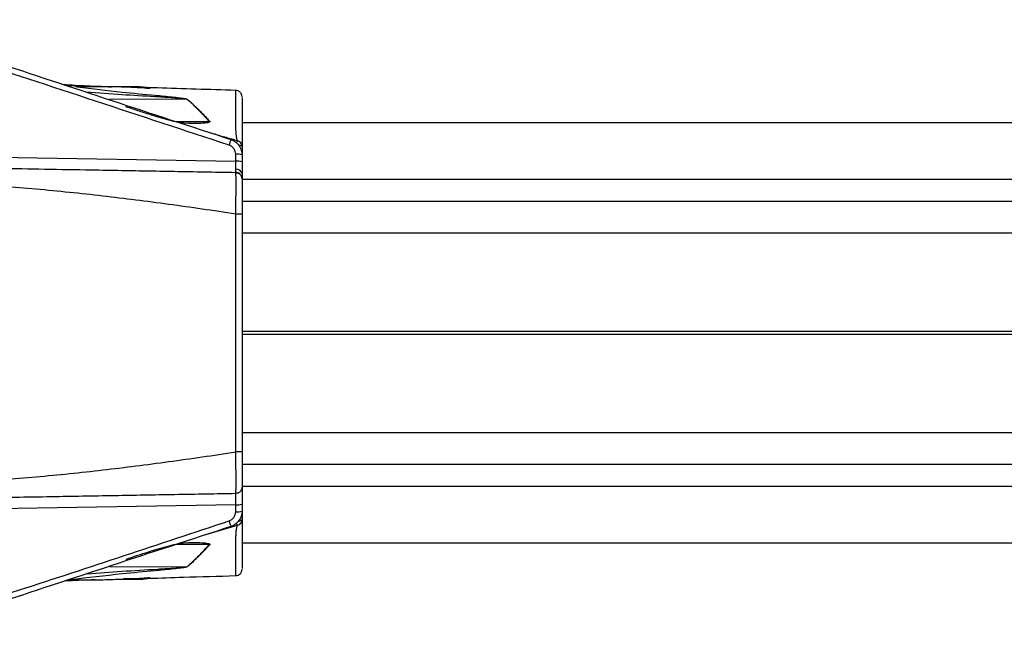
# Model space of a CAD drawing. Header units: millimetres. Extents: x 5 to 597, y 5 to 415.
# Tile 78 of 136: x 343 to 368, y 253 to 268. Entities that reach past the tile are written whole.
import ezdxf

# ---------------------------------------------------------------- set-up
doc = ezdxf.new("R2010")
doc.units = ezdxf.units.MM

msp = doc.modelspace()

# ---------------------------------------------------------------- linework, layer by layer
at = {"color": 7, "linetype": 'Continuous', "lineweight": 25}
for p, q in [((346.1716, 266.449), (344.6615, 266.449)), ((348.6255, 266.3451), (348.6254, 266.3449)), ((425.781, 265.559), (348.781, 265.559)), ((348.781, 264.9665), (348.781, 264.7982)), ((348.6238, 264.6045), (348.6238, 264.7772)), ((348.781, 264.7632), (348.781, 264.5906)), ((348.781, 264.1708), (348.7686, 264.2287)), ((425.781, 263.609), (348.781, 263.609)), ((348.6238, 257.4167), (348.6238, 263.3014)), ((348.781, 263.2956), (348.781, 257.4225)), ((425.781, 257.109), (348.781, 257.109)), ((348.6238, 256.3874), (348.6272, 256.4255)), ((348.781, 256.5473), (348.7696, 256.4897)), ((348.6238, 255.9409), (348.6238, 256.1136)), ((348.781, 256.1275), (348.781, 255.9548)), ((348.781, 255.9198), (348.781, 255.7558)), ((425.781, 255.159), (348.781, 255.159)), ((344.4449, 254.2442), (344.7444, 254.2533)), ((345.6606, 254.269), (346.1678, 254.269)), ((348.6254, 254.3732), (348.6255, 254.3729))]:
    msp.add_line(p, q, dxfattribs=at)
at = {"color": 8, "linetype": 'Continuous', "lineweight": 25}
for p, q in [((346.3689, 266.4183), (346.4949, 266.4181)), ((347.4099, 266.1415), (345.5065, 266.1306)), ((347.1203, 265.5993), (347.9697, 265.5912)), ((341, 264.7376), (348.6238, 264.6045)), ((425.781, 264.1507), (348.781, 264.1507)), ((425.781, 262.83), (348.781, 262.83)), ((425.781, 260.3957), (348.781, 260.3957)), ((425.781, 260.3224), (348.781, 260.3224)), ((425.781, 257.8881), (348.781, 257.8881)), ((425.781, 256.5674), (348.781, 256.5674)), ((348.6238, 256.1136), (341, 255.9805)), ((348.6634, 255.6024), (347.8783, 255.3684)), ((347.9697, 255.1269), (347.1204, 255.1189)), ((345.5064, 254.5875), (347.4099, 254.5766)), ((346.4949, 254.3), (346.3892, 254.2998))]:
    msp.add_line(p, q, dxfattribs=at)
at = {"color": 8, "linetype": 'Continuous', "lineweight": 25, "flags": 128}
for points in [[(348.781, 264.9665), (348.778, 264.9748), (348.7691, 264.9828), (348.7547, 264.9902), (348.7354, 264.9967), (348.7117, 265.002), (348.7011, 265.0038)], [(348.781, 255.7558), (348.778, 255.7439), (348.7691, 255.7325), (348.7547, 255.7219), (348.7353, 255.7126), (348.7116, 255.7049), (348.6849, 255.6991)]]:
    msp.add_lwpolyline(points, dxfattribs=at)
at = {"color": 7, "linetype": 'Continuous', "lineweight": 25}
for centre, radius, start, end in [((346.5015, 266.291), 0.1273, 89.20092, 92.95832), ((347.4276, 265.9961), 0.1464, 93.31079, 96.92696), ((348.0076, 265.4359), 0.1598, 99.36489, 103.72765), ((351.5947, 264.0153), 3.2888, 159.94163, 162.4834), ((348.6218, 264.9661), 0.1591, 0.12432, 75.17266), ((348.6623, 264.3184), 0.4604, 75.06165, 94.80171), ((348.6623, 264.1458), 0.4604, 75.06165, 94.80171), ((348.6402, 264.2676), 0.1428, 9.66943, 96.22941), ((348.6623, 256.5723), 0.4604, 265.19829, 284.93835), ((348.6623, 256.3997), 0.4604, 265.19829, 284.93835), ((351.5947, 256.7028), 3.2888, 197.5166, 200.05837), ((348.6217, 255.7561), 0.1593, 285.18893, 359.90003), ((348.0076, 255.2822), 0.1598, 256.27235, 260.63511), ((347.4276, 254.722), 0.1464, 263.07304, 266.68921), ((346.5015, 254.4271), 0.1273, 267.04168, 270.79908)]:
    msp.add_arc(centre, radius, start, end, dxfattribs=at)
at = {"color": 8, "linetype": 'Continuous', "lineweight": 25}
for centre, radius, start, end in [((348.9743, 264.9687), 0.3465, 154.10715, 164.30352), ((348.7987, 255.6998), 0.1667, 196.29861, 215.74605)]:
    msp.add_arc(centre, radius, start, end, dxfattribs=at)
at = {"color": 7, "linetype": 'Continuous', "lineweight": 25}
for points, knots in [([(339.5588, 268.1061), (340.5769, 267.7641), (343.5549, 266.7638), (346.5405, 265.7865), (348.5054, 265.1433)], [0, 0, 0, 0, 0.3418881, 1, 1, 1, 1]), ([(344.3567, 266.5046), (344.5547, 266.4928), (344.9546, 266.4691), (345.3545, 266.4529), (345.5564, 266.4447)], [0, 0, 0, 0, 0.4950142, 1, 1, 1, 1]), ([(344.3915, 266.4931), (344.4277, 266.4912), (344.7352, 266.4747), (345.1037, 266.4614), (345.4335, 266.451), (345.494, 266.449)], [0, 0, 0, 0, 0.0981036, 0.8344906, 1, 1, 1, 1]), ([(345.8626, 266.4404), (345.6934, 266.4436), (345.3669, 266.4496), (344.9742, 266.4499), (344.7754, 266.441), (344.7012, 266.4376)], [0, 0, 0, 0, 0.4026846, 0.7773189, 1, 1, 1, 1]), ([(346.5032, 266.4182), (346.5044, 266.418), (346.5067, 266.4174), (346.5059, 266.4167), (346.5016, 266.4163), (346.4896, 266.4158), (346.455, 266.4159), (346.375, 266.4178), (346.2095, 266.4237), (346.0306, 266.4311), (345.8985, 266.4388), (345.8626, 266.4409)], [0, 0, 0, 0, 0.0136302, 0.0272357, 0.0408027, 0.0543562, 0.1074512, 0.2129096, 0.4231083, 0.842983, 1, 1, 1, 1]), ([(348.6259, 266.3588), (348.2983, 266.368), (347.6444, 266.3864), (346.9216, 266.4116), (346.5442, 266.4218), (346.4734, 266.4237)], [0, 0, 0, 0, 0.4493323, 0.8968072, 1, 1, 1, 1]), ([(347.9697, 265.5912), (347.9535, 265.6086), (347.9208, 265.644), (347.8725, 265.6959), (347.824, 265.7476), (347.7753, 265.7988), (347.7265, 265.8495), (347.6777, 265.8992), (347.6249, 265.9518), (347.564, 266.01), (347.4909, 266.0761), (347.4383, 266.1186), (347.4099, 266.1415)], [0, 0, 0, 0, 0.07851393, 0.1589484, 0.24131041, 0.32560645, 0.41184259, 0.50002449, 0.58938632, 0.70250225, 0.83937342, 1, 1, 1, 1]), ([(347.4191, 266.1423), (347.4304, 266.1334), (347.4747, 266.0984), (347.5437, 266.0388), (347.6222, 265.9655), (347.6921, 265.8967), (347.7618, 265.8259), (347.8357, 265.749), (347.9083, 265.6721), (347.9575, 265.6194), (347.9816, 265.5936)], [0, 0, 0, 0, 0.063757, 0.250337, 0.3883856, 0.4999789, 0.6335483, 0.761306, 0.8834083, 1, 1, 1, 1]), ([(348.781, 266.1987), (348.7789, 266.2185), (348.7757, 266.2489), (348.7564, 266.2857), (348.7365, 266.311), (348.7117, 266.3317), (348.6755, 266.352), (348.6452, 266.356), (348.6254, 266.3586)], [0, 0, 0, 0, 0.2398546, 0.3686043, 0.4999761, 0.6313512, 0.7601104, 1, 1, 1, 1]), ([(348.781, 266.1789), (348.781, 266.1757), (348.781, 266.1703), (348.781, 266.0367), (348.781, 265.8816), (348.781, 265.6702), (348.781, 265.43), (348.781, 265.0769), (348.781, 265.0033), (348.781, 264.9665)], [0, 0, 0, 0, 0.199046, 0.332207, 0.4643634, 0.5966428, 0.7301094, 0.8648656, 1, 1, 1, 1]), ([(347.1519, 265.5859), (347.2472, 265.5701), (347.3436, 265.5541), (347.4439, 265.5551), (347.445, 265.5551)], [0, 0, 0, 0, 0.9882989, 1, 1, 1, 1]), ([(347.4637, 265.5431), (347.4217, 265.5455), (347.325, 265.5511), (347.2321, 265.5675), (347.1795, 265.5768)], [0, 0, 0, 0, 0.433719, 1, 1, 1, 1]), ([(347.9816, 265.5936), (347.9854, 265.5896), (347.9864, 265.5851), (347.9816, 265.5773), (347.9763, 265.5741), (347.9583, 265.5662), (347.9432, 265.5627), (347.8975, 265.554), (347.8647, 265.5504), (347.7993, 265.5447), (347.7661, 265.5426), (347.6994, 265.5394), (347.6663, 265.5382), (347.6322, 265.5373)], [0, 0, 0, 0, 0.0625, 0.0625, 0.125, 0.125, 0.25, 0.25, 0.5, 0.5, 0.75, 0.75, 1, 1, 1, 1]), ([(347.9603, 265.3224), (348.0083, 265.3082), (348.1036, 265.28), (348.2458, 265.2385), (348.3863, 265.1981), (348.525, 265.1586), (348.6169, 265.1328), (348.6626, 265.12)], [0, 0, 0, 0, 0.2051905, 0.4077565, 0.6077277, 0.8051328, 1, 1, 1, 1]), ([(348.6626, 265.12), (348.662, 265.1226), (348.661, 265.1278), (348.659, 265.1372), (348.6569, 265.1477), (348.6538, 265.1629), (348.6498, 265.1842), (348.6458, 265.2113), (348.6389, 265.2452), (348.6347, 265.276), (348.6319, 265.2966)], [0, 0, 0, 0, 0.1075796, 0.2096901, 0.3069157, 0.4002843, 0.5645035, 0.6998974, 0.7997424, 1, 1, 1, 1]), ([(348.6238, 264.7772), (348.6238, 264.8024), (348.6199, 264.827), (348.6044, 264.8749), (348.593, 264.8973), (348.5488, 264.9584), (348.5066, 264.9894), (348.4584, 265.0052)], [0, 0, 0, 0, 0.25, 0.25, 0.5, 0.5, 1, 1, 1, 1]), ([(348.5054, 265.1433), (348.5146, 265.14), (348.5333, 265.1335), (348.5605, 265.121), (348.5874, 265.1062), (348.6136, 265.089), (348.6388, 265.0695), (348.6627, 265.0477), (348.6849, 265.0239), (348.7042, 264.9994), (348.7218, 264.9732), (348.7385, 264.9438), (348.7548, 264.9077), (348.7687, 264.8649), (348.7789, 264.816), (348.7803, 264.7813), (348.781, 264.7632)], [0, 0, 0, 0, 0.0582761, 0.1180515, 0.1792096, 0.2416117, 0.3050983, 0.3694909, 0.4345939, 0.5001981, 0.555635, 0.6231478, 0.7023098, 0.792362, 0.892133, 1, 1, 1, 1]), ([(340.9404, 264.4648), (341.1602, 264.461), (341.7708, 264.4503), (342.7577, 264.4331), (343.9107, 264.413), (344.9221, 264.3953), (345.7816, 264.3803), (346.4939, 264.3679), (347.2098, 264.3554), (347.9245, 264.3429), (348.4004, 264.3346), (348.6238, 264.3307)], [0, 0, 0, 0, 0.0853857, 0.2371675, 0.3838491, 0.5345297, 0.6319071, 0.7197824, 0.8132563, 0.9123338, 1, 1, 1, 1]), ([(348.6248, 264.4095), (348.6248, 264.415), (348.6247, 264.426), (348.6247, 264.4442), (348.6246, 264.4637), (348.6246, 264.4846), (348.6244, 264.5067), (348.6243, 264.5299), (348.6242, 264.554), (348.624, 264.579), (348.6238, 264.596), (348.6238, 264.6045)], [0, 0, 0, 0, 0.106312, 0.2138217, 0.3225302, 0.4324383, 0.5435467, 0.6558564, 0.7693679, 0.8840823, 1, 1, 1, 1]), ([(348.781, 264.5906), (348.781, 264.5352), (348.781, 264.4788), (348.781, 264.3757), (348.781, 264.3291), (348.781, 264.2916)], [0, 0, 0, 0, 0.5, 0.5, 1, 1, 1, 1]), ([(348.6238, 264.3307), (348.6238, 264.3309), (348.624, 264.3312), (348.6241, 264.334), (348.6243, 264.3383), (348.6244, 264.3443), (348.6245, 264.3518), (348.6246, 264.3608), (348.6247, 264.3711), (348.6247, 264.3827), (348.6247, 264.3954), (348.6248, 264.4048), (348.6248, 264.4095)], [0, 0, 0, 0, 0.1043806, 0.2077863, 0.3102175, 0.4116749, 0.5121589, 0.6116702, 0.7102093, 0.8077769, 0.9043736, 1, 1, 1, 1]), ([(348.6238, 263.3015), (348.6241, 263.3174), (348.6248, 263.3494), (348.6258, 263.3971), (348.6267, 263.4445), (348.6276, 263.4915), (348.6284, 263.5379), (348.6291, 263.5836), (348.6298, 263.6283), (348.6304, 263.672), (348.631, 263.7145), (348.6315, 263.7558), (348.6319, 263.7957), (348.6323, 263.8341), (348.6326, 263.871), (348.6328, 263.9064), (348.633, 263.94), (348.6331, 263.972), (348.6332, 264.0024), (348.6333, 264.039), (348.6332, 264.0815), (348.6329, 264.1284), (348.6325, 264.1722), (348.6318, 264.212), (348.631, 264.2472), (348.6299, 264.2769), (348.6287, 264.3007), (348.6272, 264.3178), (348.6256, 264.3287), (348.6244, 264.33), (348.6238, 264.3307)], [0, 0, 0, 0, 0.0292604, 0.0585544, 0.0878411, 0.1170791, 0.146227, 0.175244, 0.2040895, 0.232724, 0.261109, 0.2892074, 0.3169837, 0.3444041, 0.3714369, 0.3980524, 0.424223, 0.4499234, 0.4751306, 0.4998239, 0.5447562, 0.591282, 0.6392638, 0.6885408, 0.7389301, 0.7902292, 0.8422193, 0.8946698, 0.947343, 1, 1, 1, 1]), ([(348.7334, 264.2805), (348.7303, 264.285), (348.7164, 264.3049), (348.6764, 264.324), (348.6409, 264.3285), (348.6238, 264.3307)], [0, 0, 0, 0, 0.1314809, 0.582272, 1, 1, 1, 1]), ([(348.7701, 264.2287), (348.763, 264.2429), (348.7486, 264.2716), (348.7123, 264.3003), (348.6704, 264.3152), (348.6419, 264.3123), (348.6278, 264.3108)], [0, 0, 0, 0, 0.2482369, 0.501744, 0.7540569, 1, 1, 1, 1]), ([(348.781, 264.2916), (348.781, 264.254), (348.781, 264.2229), (348.781, 264.1812), (348.781, 264.1708), (348.781, 264.1708)], [0, 0, 0, 0, 0.5, 0.5, 1, 1, 1, 1]), ([(348.781, 264.1708), (348.781, 264.1708), (348.781, 264.1651), (348.781, 264.1427), (348.781, 264.1262), (348.781, 264.0829), (348.781, 264.0558), (348.781, 263.9924), (348.781, 263.9565), (348.781, 263.876), (348.781, 263.8311), (348.781, 263.7363), (348.781, 263.6861), (348.781, 263.5798), (348.781, 263.5241), (348.781, 263.4115), (348.781, 263.3541), (348.781, 263.2956)], [0, 0, 0, 0, 0.125, 0.125, 0.25, 0.25, 0.375, 0.375, 0.5, 0.5, 0.625, 0.625, 0.75, 0.75, 0.875, 0.875, 1, 1, 1, 1]), ([(348.781, 263.2956), (348.781, 263.2971), (348.7641, 263.2986), (348.7061, 263.3008), (348.6652, 263.3014), (348.6238, 263.3014)], [0, 0, 0, 0, 0.5, 0.5, 1, 1, 1, 1]), ([(348.781, 257.4225), (348.781, 257.4218), (348.7776, 257.4211), (348.7623, 257.4196), (348.7504, 257.4189), (348.7198, 257.4178), (348.7012, 257.4174), (348.6625, 257.4168), (348.6424, 257.4166), (348.6238, 257.4166)], [0, 0, 0, 0, 0.25, 0.25, 0.5, 0.5, 0.75, 0.75, 1, 1, 1, 1]), ([(348.781, 257.4225), (348.781, 257.3639), (348.781, 257.306), (348.781, 257.1921), (348.781, 257.1372), (348.781, 257.0317), (348.781, 256.9806), (348.781, 256.8855), (348.781, 256.8416), (348.781, 256.7612), (348.781, 256.7245), (348.781, 256.6616), (348.781, 256.635), (348.781, 256.5915), (348.781, 256.5749), (348.781, 256.5529), (348.781, 256.5473), (348.781, 256.5473)], [0, 0, 0, 0, 0.125, 0.125, 0.25, 0.25, 0.375, 0.375, 0.5, 0.5, 0.625, 0.625, 0.75, 0.75, 0.875, 0.875, 1, 1, 1, 1]), ([(348.6278, 256.407), (348.6419, 256.4056), (348.6705, 256.4028), (348.7126, 256.418), (348.7489, 256.4468), (348.7632, 256.4755), (348.7703, 256.4898)], [0, 0, 0, 0, 0.2453003, 0.4974134, 0.7509968, 1, 1, 1, 1]), ([(348.781, 256.5473), (348.781, 256.5473), (348.781, 256.5383), (348.781, 256.4981), (348.781, 256.4668), (348.781, 256.3862), (348.781, 256.3372), (348.781, 256.2335), (348.781, 256.1791), (348.781, 256.1275)], [0, 0, 0, 0, 0.25, 0.25, 0.5, 0.5, 0.75, 0.75, 1, 1, 1, 1]), ([(348.6238, 256.3874), (348.3847, 256.3832), (347.8792, 256.3744), (347.1226, 256.3612), (346.3648, 256.3479), (345.6069, 256.3347), (344.8429, 256.3214), (343.7205, 256.3018), (342.4236, 256.2791), (341.3814, 256.2609), (340.9404, 256.2532)], [0, 0, 0, 0, 0.0938318, 0.1983697, 0.2966145, 0.3906485, 0.4948546, 0.5951714, 0.828669, 1, 1, 1, 1]), ([(348.6238, 256.1136), (348.6238, 256.1212), (348.624, 256.1366), (348.6241, 256.1591), (348.6243, 256.181), (348.6244, 256.2022), (348.6245, 256.2226), (348.6246, 256.242), (348.6247, 256.2603), (348.6247, 256.2776), (348.6247, 256.2938), (348.6248, 256.3138), (348.6247, 256.3361), (348.6246, 256.3581), (348.6244, 256.3746), (348.6241, 256.3853), (348.6239, 256.3867), (348.6238, 256.3874)], [0, 0, 0, 0, 0.0522043, 0.1039218, 0.1551529, 0.2058977, 0.2561566, 0.3059298, 0.3552177, 0.4040206, 0.4523387, 0.5001725, 0.5962489, 0.6942676, 0.7942309, 0.896141, 1, 1, 1, 1]), ([(348.4584, 255.7129), (348.4825, 255.7208), (348.5047, 255.7322), (348.5455, 255.7619), (348.5633, 255.7797), (348.6076, 255.8408), (348.6238, 255.8904), (348.6238, 255.9409)], [0, 0, 0, 0, 0.25, 0.25, 0.5, 0.5, 1, 1, 1, 1]), ([(348.781, 255.9548), (348.7808, 255.9457), (348.7804, 255.9276), (348.7776, 255.9012), (348.7734, 255.876), (348.7678, 255.8522), (348.7612, 255.8299), (348.7537, 255.8093), (348.7457, 255.7904), (348.7374, 255.7731), (348.729, 255.7576), (348.7207, 255.7437), (348.7127, 255.7313), (348.6974, 255.7094), (348.6723, 255.6792), (348.6344, 255.6441), (348.5933, 255.6148), (348.5503, 255.5912), (348.5202, 255.5802), (348.5054, 255.5748)], [0, 0, 0, 0, 0.0548728, 0.1079576, 0.1590097, 0.2078117, 0.2541746, 0.2979385, 0.3389714, 0.3771675, 0.4124446, 0.4447416, 0.4740152, 0.5002365, 0.6048633, 0.7078975, 0.8085367, 0.9060901, 1, 1, 1, 1]), ([(348.781, 255.7558), (348.781, 255.7239), (348.781, 255.6603), (348.781, 255.3038), (348.781, 255.0595), (348.781, 254.8448), (348.781, 254.6871), (348.781, 254.5507), (348.781, 254.5437), (348.781, 254.5395)], [0, 0, 0, 0, 0.13567078, 0.27032922, 0.40411397, 0.53666589, 0.66853463, 0.80087903, 1, 1, 1, 1]), ([(348.5054, 255.5748), (346.5406, 254.9317), (343.5552, 253.9544), (340.5774, 252.9541), (339.5595, 252.6122)], [0, 0, 0, 0, 0.6581437, 1, 1, 1, 1]), ([(348.6319, 255.4215), (348.633, 255.4302), (348.635, 255.446), (348.638, 255.4652), (348.6404, 255.4795), (348.6424, 255.4901), (348.644, 255.4981), (348.6466, 255.5129), (348.6501, 255.5351), (348.6552, 255.5625), (348.6601, 255.5858), (348.6623, 255.5966), (348.6634, 255.6024)], [0, 0, 0, 0, 0.0774029, 0.1394325, 0.189509, 0.2298282, 0.2617136, 0.2859019, 0.4163159, 0.5714547, 0.7687623, 1, 1, 1, 1]), ([(347.6322, 255.1808), (347.6997, 255.1791), (347.767, 255.1763), (347.8656, 255.1676), (347.8982, 255.1641), (347.9439, 255.1552), (347.9588, 255.1518), (347.9766, 255.1438), (347.9818, 255.1406), (347.9864, 255.1329), (347.9853, 255.1285), (347.9816, 255.1245)], [0, 0, 0, 0, 0.5, 0.5, 0.75, 0.75, 0.875, 0.875, 0.9375, 0.9375, 1, 1, 1, 1]), ([(347.4099, 254.5766), (347.4246, 254.5883), (347.4516, 254.6097), (347.4884, 254.641), (347.5181, 254.667), (347.5589, 254.7039), (347.6112, 254.753), (347.6804, 254.8214), (347.7503, 254.893), (347.8234, 254.9697), (347.8959, 255.0472), (347.9454, 255.1007), (347.9697, 255.1269)], [0, 0, 0, 0, 0.083183, 0.1526348, 0.2083553, 0.2503446, 0.3827308, 0.4999843, 0.6315208, 0.7586884, 0.8815074, 1, 1, 1, 1]), ([(347.9816, 255.1245), (347.9656, 255.1074), (347.9332, 255.0727), (347.8851, 255.0215), (347.8365, 254.9701), (347.7874, 254.9188), (347.7378, 254.8677), (347.6841, 254.8135), (347.6222, 254.7526), (347.5437, 254.6793), (347.4746, 254.6197), (347.4304, 254.5847), (347.4191, 254.5758)], [0, 0, 0, 0, 0.0771164, 0.1566638, 0.238684, 0.3232201, 0.4103179, 0.5000258, 0.6115819, 0.7496654, 0.9363322, 1, 1, 1, 1]), ([(348.6254, 254.3595), (348.6451, 254.3622), (348.6861, 254.3678), (348.7385, 254.4051), (348.7744, 254.4585), (348.7788, 254.4997), (348.781, 254.5195)], [0, 0, 0, 0, 0.2407152, 0.500096, 0.7594272, 1, 1, 1, 1]), ([(345.1412, 254.2566), (344.9275, 254.2492), (344.6876, 254.2408), (344.4471, 254.2279), (344.4208, 254.2265)], [0, 0, 0, 0, 0.8908559, 1, 1, 1, 1]), ([(344.5353, 254.2598), (344.6106, 254.2568), (344.8242, 254.2483), (345.254, 254.2566), (345.6119, 254.2674), (345.7825, 254.2725)], [0, 0, 0, 0, 0.221645, 0.6289873, 1, 1, 1, 1]), ([(345.7825, 254.2725), (345.8553, 254.2768), (346.0075, 254.2858), (346.2355, 254.2953), (346.4071, 254.302), (346.4901, 254.3023), (346.5018, 254.3018), (346.5059, 254.3014), (346.5066, 254.3007), (346.5044, 254.3001), (346.5032, 254.2998)], [0, 0, 0, 0, 0.2844494, 0.5948202, 0.9048149, 0.9519849, 0.9639591, 0.9759135, 0.9878951, 1, 1, 1, 1]), ([(345.9785, 254.2794), (345.9761, 254.2796), (345.9713, 254.2799), (345.9584, 254.2802), (345.9341, 254.2803), (345.8957, 254.2799), (345.8635, 254.2793), (345.8467, 254.2789)], [0, 0, 0, 0, 0.0818484, 0.1635896, 0.3248344, 0.6467263, 1, 1, 1, 1]), ([(346.1678, 254.2744), (346.2034, 254.2728), (346.3188, 254.2676), (346.4228, 254.2868), (346.4949, 254.3)], [0, 0, 0, 0, 0.3075525, 1, 1, 1, 1]), ([(346.4845, 254.2937), (346.7664, 254.3031), (347.4683, 254.3264), (348.1925, 254.347), (348.6259, 254.3593)], [0, 0, 0, 0, 0.40171925, 1, 1, 1, 1])]:
    msp.add_open_spline(points, degree=3, knots=knots, dxfattribs=at)
at = {"color": 8, "linetype": 'Continuous', "lineweight": 25}
for points, knots in [([(348.4584, 265.0052), (346.2593, 265.7304), (343.3817, 266.6794), (340.5018, 267.6212), (339.8228, 267.8433)], [0, 0, 0, 0, 0.7642256, 1, 1, 1, 1]), ([(345.3576, 266.449), (345.3187, 266.4499), (345.0304, 266.4562), (344.7284, 266.4634), (344.4653, 266.4726), (344.4524, 266.4731)], [0, 0, 0, 0, 0.1290498, 0.9572484, 1, 1, 1, 1]), ([(344.702, 266.4444), (345.0742, 266.3999), (345.7172, 266.3229), (346.5031, 266.2506), (346.971, 266.2059), (347.2221, 266.1781), (347.3429, 266.1628), (347.4087, 266.1483), (347.417, 266.1435), (347.4191, 266.1423)], [0, 0, 0, 0, 0.4069977, 0.7032102, 0.8588453, 0.9200482, 0.9812157, 0.99525, 1, 1, 1, 1]), ([(346.3727, 266.4182), (346.3782, 266.418), (346.4176, 266.4168), (346.4615, 266.4161), (346.4931, 266.4168), (346.4968, 266.417), (346.498, 266.4173), (346.4978, 266.4176), (346.4968, 266.4178), (346.4955, 266.418), (346.4949, 266.4181)], [0, 0, 0, 0, 0.11389187, 0.81698839, 0.86833256, 0.9141519, 0.93516907, 0.95573897, 0.97709189, 1, 1, 1, 1]), ([(347.4099, 266.1415), (347.4078, 266.1423), (347.4033, 266.1439), (347.3903, 266.1464), (347.3648, 266.1502), (347.3092, 266.156), (347.194, 266.1655), (346.9591, 266.1813), (346.4855, 266.2096), (345.79, 266.2487), (345.2303, 266.2906), (344.942, 266.3122)], [0, 0, 0, 0, 0.0039317, 0.0083293, 0.017662, 0.0371947, 0.077366, 0.158767, 0.322574, 0.6510837, 1, 1, 1, 1]), ([(348.6319, 265.2966), (348.6318, 265.3133), (348.6315, 265.3431), (348.6311, 265.395), (348.6305, 265.4697), (348.6296, 265.597), (348.6284, 265.8044), (348.6273, 266.0522), (348.6265, 266.2541), (348.6258, 266.3563), (348.6256, 266.3476), (348.6255, 266.3451)], [0, 0, 0, 0, 0.0252767, 0.045131, 0.08053, 0.1435888, 0.2556435, 0.454092, 0.6796341, 0.9068718, 1, 1, 1, 1]), ([(347.6322, 265.5373), (347.6144, 265.5377), (347.5795, 265.5385), (347.5281, 265.5401), (347.4785, 265.5421), (347.4306, 265.5448), (347.3835, 265.5483), (347.3289, 265.5531), (347.2507, 265.562), (347.1103, 265.5852), (346.955, 265.6235), (346.7986, 265.6681), (346.6745, 265.7054), (346.5405, 265.7472), (346.3946, 265.7937), (346.2405, 265.8435), (346.0781, 265.8962), (345.967, 265.9323), (345.9102, 265.9507)], [0, 0, 0, 0, 0.0293986, 0.0580023, 0.0858446, 0.1129694, 0.1394351, 0.1670271, 0.2087546, 0.2781416, 0.4170547, 0.4857805, 0.5551695, 0.6353973, 0.719946, 0.8088567, 0.9021825, 1, 1, 1, 1]), ([(347.445, 265.5551), (347.5268, 265.5558), (347.6908, 265.5572), (347.869, 265.5604), (347.9598, 265.5765), (347.9708, 265.5818), (347.9734, 265.5843), (347.9736, 265.5865), (347.9728, 265.5887), (347.9709, 265.5902), (347.9697, 265.5912)], [0, 0, 0, 0, 0.4437644, 0.8897473, 0.950319, 0.9636816, 0.975775, 0.9815839, 0.9874711, 1, 1, 1, 1]), ([(348.6238, 263.3014), (348.0714, 263.3825), (346.9777, 263.5431), (345.332, 263.7525), (343.687, 263.9214), (342.2284, 264.0346), (341.3197, 264.0626), (340.9639, 264.0736)], [0, 0, 0, 0, 0.2173942, 0.4304808, 0.6459824, 0.8613547, 1, 1, 1, 1]), ([(340.9639, 256.6445), (341.3197, 256.6555), (342.2283, 256.6835), (343.6868, 256.7967), (345.3318, 256.9656), (346.9776, 257.175), (348.0714, 257.3356), (348.6238, 257.4167)], [0, 0, 0, 0, 0.1386327, 0.3540032, 0.5694896, 0.7825923, 1, 1, 1, 1]), ([(348.6272, 256.4255), (348.6285, 256.435), (348.6324, 256.4631), (348.6339, 256.6724), (348.6318, 257.0073), (348.6264, 257.28), (348.6238, 257.4166)], [0, 0, 0, 0, 0.1453394, 0.4299846, 0.7145159, 1, 1, 1, 1]), ([(339.8241, 252.8759), (339.8736, 252.8928), (341.0186, 253.2845), (343.9069, 254.1997), (346.732, 255.1389), (348.4584, 255.7129)], [0, 0, 0, 0, 0.0172733, 0.3994476, 1, 1, 1, 1]), ([(348.6255, 254.3729), (348.6255, 254.3704), (348.6258, 254.3616), (348.6265, 254.4632), (348.6274, 254.6815), (348.6286, 254.9661), (348.6302, 255.2102), (348.6311, 255.3265), (348.6316, 255.3842), (348.6318, 255.4101), (348.6319, 255.4215)], [0, 0, 0, 0, 0.0911839, 0.3185774, 0.5441095, 0.7982273, 0.9109848, 0.9607798, 0.9827363, 1, 1, 1, 1]), ([(345.9132, 254.7683), (345.9461, 254.779), (346.0113, 254.8002), (346.1079, 254.8316), (346.2555, 254.8795), (346.4473, 254.9415), (346.6858, 255.0166), (346.9175, 255.0854), (347.1111, 255.133), (347.2471, 255.1554), (347.3251, 255.1646), (347.3844, 255.17), (347.4452, 255.1742), (347.5062, 255.1771), (347.5686, 255.1793), (347.6106, 255.1803), (347.6322, 255.1808)], [0, 0, 0, 0, 0.056805, 0.1123661, 0.1666991, 0.3119228, 0.4447825, 0.5833865, 0.7216152, 0.7909313, 0.8257143, 0.8605508, 0.8953871, 0.9302834, 0.9641312, 1, 1, 1, 1]), ([(347.9697, 255.1269), (347.9709, 255.1279), (347.9727, 255.1294), (347.9736, 255.1315), (347.9734, 255.1336), (347.9711, 255.1361), (347.9605, 255.1414), (347.9251, 255.148), (347.8422, 255.1556), (347.6788, 255.1621), (347.5409, 255.1623), (347.4529, 255.1624)], [0, 0, 0, 0, 0.0124765, 0.0183233, 0.0241087, 0.0360692, 0.0491785, 0.1092715, 0.2417672, 0.5165324, 1, 1, 1, 1]), ([(347.4191, 254.5758), (347.4171, 254.5746), (347.4129, 254.5721), (347.3998, 254.5681), (347.3743, 254.5622), (347.3185, 254.5527), (347.2033, 254.5375), (346.9685, 254.5122), (346.4958, 254.4666), (345.6614, 254.3898), (344.9633, 254.306), (344.5358, 254.2547)], [0, 0, 0, 0, 0.00450147, 0.00899184, 0.01786697, 0.035464, 0.0705297, 0.14047044, 0.28022023, 0.55935567, 1, 1, 1, 1]), ([(344.9584, 254.4071), (345.2412, 254.4283), (345.8183, 254.4715), (346.5241, 254.5101), (347.0483, 254.5429), (347.2849, 254.558), (347.398, 254.5723), (347.4078, 254.5758), (347.4099, 254.5766)], [0, 0, 0, 0, 0.3444827, 0.70318644, 0.86055589, 0.98213586, 0.99601887, 1, 1, 1, 1]), ([(346.4949, 254.3), (346.4955, 254.3001), (346.4968, 254.3003), (346.4978, 254.3005), (346.498, 254.3008), (346.4969, 254.301), (346.4933, 254.3013), (346.4809, 254.3016), (346.446, 254.3014), (346.4038, 254.3008), (346.3713, 254.3), (346.3618, 254.2998)], [0, 0, 0, 0, 0.0210998, 0.0406916, 0.0594811, 0.0785537, 0.1201479, 0.1668592, 0.3739627, 0.8170042, 1, 1, 1, 1])]:
    msp.add_open_spline(points, degree=3, knots=knots, dxfattribs=at)
at = {"color": 7, "linetype": 'Continuous', "lineweight": 25}
msp.add_open_spline([(346.4949, 266.4181), (346.3913, 266.439), (346.2839, 266.449), (346.1716, 266.449)], degree=3, dxfattribs=at)

doc.saveas('drawing.dxf')
